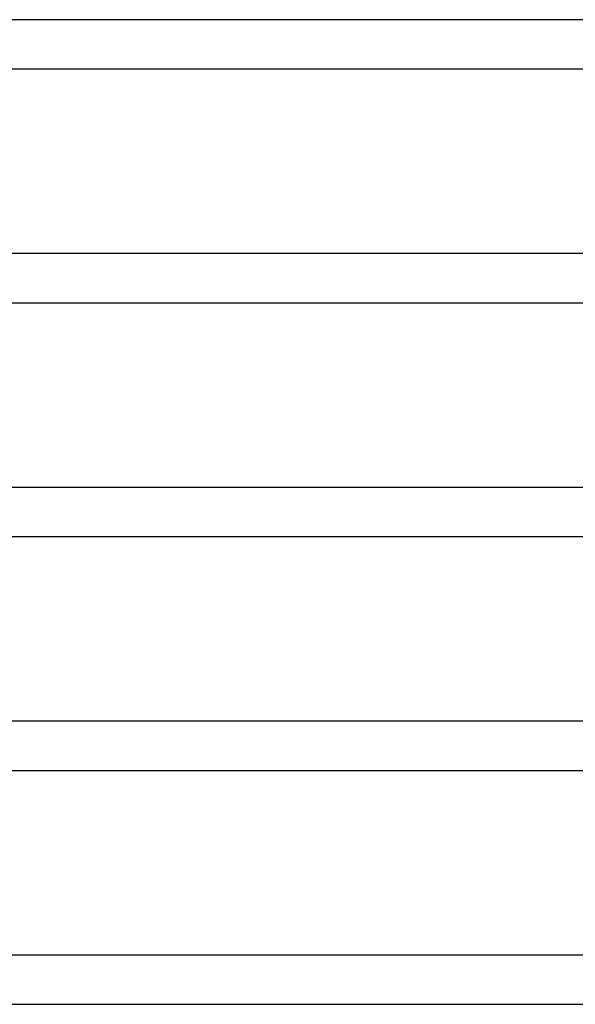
# Model space of a CAD drawing. Header units: millimetres. Extents: x -660 to 660, y -2 to 380.
# Tile 33 of 103: x -153 to -108, y 95 to 175. Entities that reach past the tile are written whole.
import ezdxf

# ---------------------------------------------------------------- set-up
doc = ezdxf.new("R2010")
doc.units = ezdxf.units.MM
doc.layers.add('THICK', color=7, linetype='Continuous')

msp = doc.modelspace()

# ---------------------------------------------------------------- linework, layer by layer
at = {"layer": 'THICK'}
for p, q in [((515.25, 175), (-515.25, 175)), ((-157.318, 171), (157.318, 171)), ((161.983, 156), (-161.983, 156)), ((-160.641, 152), (160.641, 152)), ((165.059, 137), (-165.059, 137)), ((-163.969, 133), (163.969, 133)), ((168.204, 118), (-168.204, 118)), ((-167.302, 114), (167.302, 114)), ((171.383, 99), (-171.383, 99)), ((-170.639, 95), (170.639, 95))]:
    msp.add_line(p, q, dxfattribs=at)

doc.saveas('drawing.dxf')
